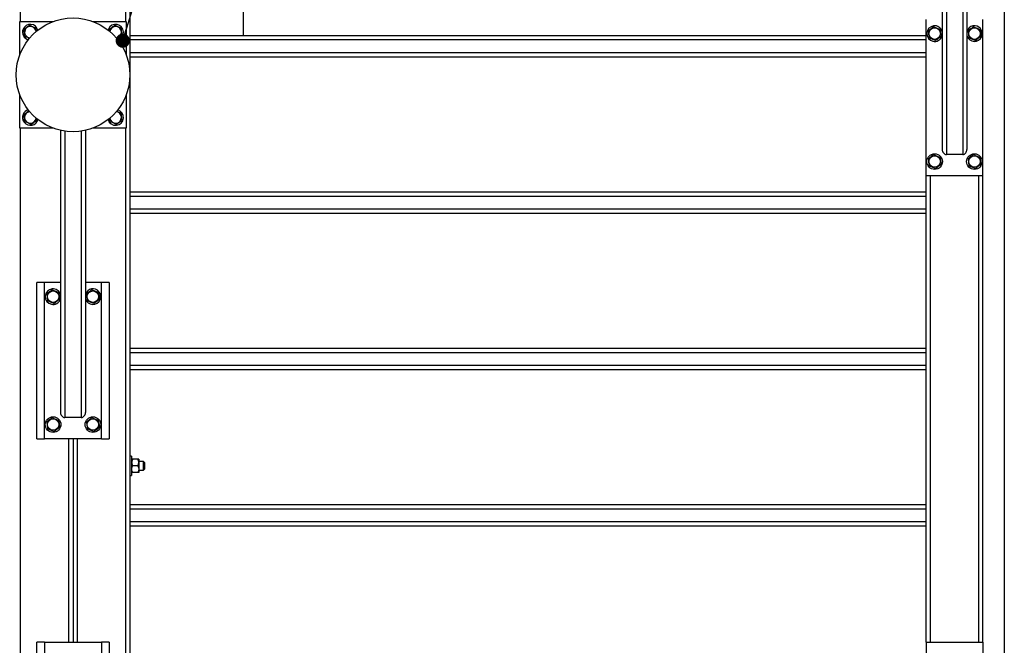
# Model space of a CAD drawing. Header units: millimetres. Extents: x 5 to 589, y 5 to 415.
# Tile 36 of 115: x 299 to 369, y 281 to 325. Entities that reach past the tile are written whole.
import ezdxf

# ---------------------------------------------------------------- set-up
doc = ezdxf.new("R2010")
doc.units = ezdxf.units.MM
doc.layers.add('NOTES', color=6, linetype='Continuous')
doc.layers.add('TRAIT-FORT', color=4, linetype='Continuous', lineweight=25)
doc.dimstyles.new('SLDDIMSTYLE3', dxfattribs={"dimtxt": 0.18, "dimasz": 1, "dimexe": 0, "dimexo": 0.0625, "dimgap": 0, "dimtad": 0, "dimtih": 1, "dimtoh": 1, "dimdec": 0, "dimrnd": 1e-09, "dimzin": 0, "dimdsep": 46, "dimtxsty": 'Standard', "dimblk1": 'DOT', "dimblk2": 'DOT', "dimsah": 1, "dimcen": 0.09, "dimadec": 0, "dimazin": 0, "dimtfac": 1, "dimtdec": 0, "dimtofl": 0, "dimtmove": 0, "dimatfit": 3, "dimldrblk": 'DOT', "dimfxl": 1, "dimfrac": 2, "dimtolj": 1, "dimtzin": 0, "dimarcsym": 0})

# ---------------------------------------------------------------- blocks, each defined once
blk = doc.blocks.new('_DOT')
at = {"color": 0, "linetype": 'ByBlock', "lineweight": -2}
blk.add_line((-0.5, 0), (-1, 0), dxfattribs=at)
at = {"color": 0, "linetype": 'ByBlock', "const_width": 0.5}
blk.add_lwpolyline([(-0.25, 0, 1), (0.25, 0, 1)], format="xyb", close=True, dxfattribs=at)

msp = doc.modelspace()

# ---------------------------------------------------------------- linework, layer by layer
at = {"layer": 'TRAIT-FORT', "color": 4, "linetype": 'Continuous', "lineweight": 25}
for p, q in [((299.32027, 324.80196), (299.32027, 391.30196)), ((306.72027, 391.30196), (306.72027, 324.80196)), ((307.02027, 337.55196), (307.02027, 257.55196)), ((315.02027, 323.80196), (315.02027, 337.55196)), ((368.52027, 337.61547), (368.52027, 257.48845)), ((364.14527, 335.64884), (364.14527, 315.80755)), ((364.44527, 335.5935), (364.44527, 315.45196)), ((365.59527, 335.5935), (365.59527, 315.45196)), ((365.89527, 335.64884), (365.89527, 315.80755)), ((299.27027, 322.4439), (299.27027, 324.80196)), ((299.27027, 324.80196), (301.62832, 324.80196)), ((304.41221, 324.80196), (306.77027, 324.80196)), ((306.77027, 324.80196), (306.77027, 322.4439)), ((363.02027, 313.95196), (363.02027, 324.95196)), ((367.02027, 313.95196), (367.02027, 324.95196)), ((305.51222, 324.26264), (305.48671, 324.18546)), ((363.02027, 323.80196), (307.02027, 323.80196)), ((363.02027, 323.50196), (307.02027, 323.50196)), ((364.12832, 323.74128), (364.14527, 323.78802)), ((363.02027, 322.60196), (307.02027, 322.60196)), ((363.02027, 322.30196), (307.02027, 322.30196)), ((299.27027, 317.30196), (299.27027, 319.66002)), ((306.77027, 319.66002), (306.77027, 317.30196)), ((300.47231, 317.86095), (300.45724, 317.98209)), ((301.62832, 317.30196), (299.27027, 317.30196)), ((299.32027, 259.30196), (299.32027, 317.30196)), ((306.77027, 317.30196), (304.41221, 317.30196)), ((306.72027, 317.30196), (306.72027, 259.30196)), ((302.14527, 317.14884), (302.14527, 297.30755)), ((302.44527, 317.0935), (302.44527, 296.95196)), ((303.59527, 317.0935), (303.59527, 296.95196)), ((303.89527, 317.14884), (303.89527, 297.30755)), ((365.59527, 315.45196), (364.44527, 315.45196)), ((367.02027, 313.95196), (363.02027, 313.95196)), ((363.02027, 281.15196), (363.02027, 313.95196)), ((363.32027, 281.15196), (363.32027, 313.95196)), ((366.72027, 281.15196), (366.72027, 313.95196)), ((367.02027, 281.15196), (367.02027, 313.95196)), ((363.02027, 312.80196), (307.02027, 312.80196)), ((363.02027, 312.50196), (307.02027, 312.50196)), ((363.02027, 311.60196), (307.02027, 311.60196)), ((363.02027, 311.30196), (307.02027, 311.30196)), ((300.47027, 295.45196), (300.47027, 306.45196)), ((301.02027, 306.45196), (300.47027, 306.45196)), ((302.14527, 306.45196), (301.02027, 306.45196)), ((301.02027, 295.45196), (301.02027, 306.45196)), ((305.02027, 306.45196), (303.89527, 306.45196)), ((305.02027, 295.45196), (305.02027, 306.45196)), ((305.57027, 306.45196), (305.02027, 306.45196)), ((305.57027, 306.45196), (305.57027, 295.45196)), ((302.12832, 305.24128), (302.14527, 305.28802)), ((363.02027, 301.80196), (307.02027, 301.80196)), ((363.02027, 301.50196), (307.02027, 301.50196)), ((363.02027, 300.60196), (307.02027, 300.60196)), ((363.02027, 300.30196), (307.02027, 300.30196)), ((303.59527, 296.95196), (302.44527, 296.95196)), ((300.47027, 295.45196), (301.02027, 295.45196)), ((305.02027, 295.45196), (301.02027, 295.45196)), ((302.72027, 281.15196), (302.72027, 295.45196)), ((303.02027, 295.45196), (303.02027, 281.15196)), ((303.32027, 295.45196), (303.32027, 281.15196)), ((305.02027, 295.45196), (305.57027, 295.45196)), ((307.14527, 294.22696), (307.02027, 294.22696)), ((307.14527, 294.22696), (307.14527, 293.48755)), ((307.57178, 294.02696), (307.21875, 294.02696)), ((307.64527, 294.02696), (307.64527, 293.78946)), ((307.97027, 293.85196), (307.64527, 293.85196)), ((307.64527, 293.78946), (307.64527, 293.31446)), ((308.04527, 293.77696), (307.97027, 293.85196)), ((307.97027, 293.55196), (307.97027, 293.85196)), ((308.04527, 293.77696), (308.04527, 293.55196)), ((307.14527, 293.48755), (307.14527, 292.87696)), ((307.57178, 293.55196), (307.21875, 293.55196)), ((307.57178, 293.07696), (307.21875, 293.07696)), ((307.64527, 293.31446), (307.64527, 293.07696)), ((307.64527, 293.25196), (307.97027, 293.25196)), ((307.97027, 293.25196), (307.97027, 293.55196)), ((307.97027, 293.25196), (308.04527, 293.32696)), ((308.04527, 293.55196), (308.04527, 293.32696)), ((307.02027, 292.87696), (307.14527, 292.87696)), ((363.02027, 290.80196), (307.02027, 290.80196)), ((363.02027, 290.50196), (307.02027, 290.50196)), ((363.02027, 289.60196), (307.02027, 289.60196)), ((363.02027, 289.30196), (307.02027, 289.30196)), ((300.47027, 270.15196), (300.47027, 281.15196)), ((301.02027, 281.15196), (300.47027, 281.15196)), ((301.02027, 281.15196), (301.02027, 270.15196)), ((301.02027, 281.15196), (305.02027, 281.15196)), ((305.02027, 281.15196), (305.02027, 270.15196)), ((305.57027, 281.15196), (305.02027, 281.15196)), ((305.57027, 281.15196), (305.57027, 270.15196)), ((363.02027, 281.15196), (363.02027, 270.15196)), ((363.02027, 281.15196), (367.02027, 281.15196)), ((367.02027, 281.15196), (367.02027, 270.15196))]:
    msp.add_line(p, q, dxfattribs=at)
for centre, radius in [((303.02027, 321.05196), 4), ((363.62027, 323.95196), 0.40375), ((366.42027, 323.95196), 0.40375), ((363.62027, 314.95196), 0.55), ((363.62027, 314.95196), 0.40375), ((366.42027, 314.95196), 0.55), ((366.42027, 314.95196), 0.40375), ((301.62027, 305.45196), 0.40375), ((304.42027, 305.45196), 0.40375), ((301.62027, 296.45196), 0.55), ((301.62027, 296.45196), 0.40375), ((304.42027, 296.45196), 0.55), ((304.42027, 296.45196), 0.40375)]:
    msp.add_circle(centre, radius, dxfattribs=at)
for centre, radius, start, end in [((300.02027, 324.05196), 0.55, 157.4773264, 255.6350202), ((300.02027, 324.05196), 0.55, 14.0380322, 157.4773264), ((300.02027, 324.05196), 0.40375, 5.8351341, 187.0937795), ((306.02027, 324.05196), 0.55, 284.3398918, 157.4773264), ((306.02027, 324.05196), 0.40375, 275.8334194, 174.1665758), ((363.62027, 323.95196), 0.55, 17.3414428, 337.4773264), ((366.42027, 323.95196), 0.55, 337.4773264, 162.6585572), ((300.02027, 324.05196), 0.40375, 187.0937795, 264.1648702), ((366.42027, 323.95196), 0.55, 197.3414428, 337.4773264), ((300.02027, 318.05196), 0.55, 105.4456145, 157.4773264), ((306.02027, 318.05196), 0.55, 195.4791665, 74.5208531), ((300.02027, 318.05196), 0.55, 157.4773264, 344.5543819), ((300.02027, 318.05196), 0.40375, 95.8681528, 187.0937795), ((300.02027, 318.05196), 0.40375, 187.0937795, 354.1318413), ((306.02027, 318.05196), 0.40375, 187.0937795, 86.0262486), ((301.62027, 305.45196), 0.55, 17.3414428, 337.4773264), ((304.42027, 305.45196), 0.55, 337.4773264, 162.6585572), ((304.42027, 305.45196), 0.55, 197.3414428, 337.4773264)]:
    msp.add_arc(centre, radius, start, end, dxfattribs=at)
for centre, start_param, end_param in [((364.44527, 315.80755), 4.71238898, 6.28318531), ((365.59527, 315.80755), 0, 1.57079633), ((302.44527, 297.30755), 4.71238898, 6.28318531), ((303.59527, 297.30755), 0, 1.57079633)]:
    msp.add_ellipse(centre, major_axis=(0, -0.35559), ratio=0.84366149, start_param=start_param, end_param=end_param, dxfattribs=at)
for points, knots in [([(299.95966, 324.53895), (299.92569, 324.51326), (299.857, 324.46133), (299.75523, 324.38438), (299.65795, 324.31082), (299.59831, 324.26573), (299.56822, 324.24297)], [0, 0, 0, 0, 0.26460494, 0.53494775, 0.76534313, 1, 1, 1, 1]), ([(299.62882, 323.75598), (299.62111, 323.81794), (299.60836, 323.92041), (299.58986, 324.06904), (299.57742, 324.16904), (299.57026, 324.22655), (299.56822, 324.24297)], [0, 0, 0, 0, 0.385549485, 0.637641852, 0.896546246, 1, 1, 1, 1]), ([(299.95966, 324.53895), (299.9989, 324.52237), (300.07822, 324.48886), (300.19574, 324.4392), (300.30808, 324.39173), (300.37696, 324.36262), (300.41171, 324.34794)], [0, 0, 0, 0, 0.26460494, 0.53494775, 0.76534313, 1, 1, 1, 1]), ([(300.44222, 324.10278), (300.43932, 324.12606), (300.43112, 324.19201), (300.42091, 324.27401), (300.41375, 324.33152), (300.41171, 324.34794)], [0, 0, 0, 0, 0.28038909, 0.79455009, 1, 1, 1, 1]), ([(305.95966, 324.53895), (305.92569, 324.51326), (305.857, 324.46133), (305.75523, 324.38438), (305.65795, 324.31082), (305.59831, 324.26573), (305.56822, 324.24297)], [0, 0, 0, 0, 0.26460494, 0.53494775, 0.76534313, 1, 1, 1, 1]), ([(305.58423, 324.1143), (305.58092, 324.14089), (305.57551, 324.18437), (305.57026, 324.22658), (305.56822, 324.24297)], [0, 0, 0, 0, 0.611535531, 1, 1, 1, 1]), ([(305.95966, 324.53895), (305.9989, 324.52237), (306.07822, 324.48886), (306.19574, 324.4392), (306.30808, 324.39173), (306.37696, 324.36262), (306.41171, 324.34794)], [0, 0, 0, 0, 0.26460494, 0.53494775, 0.76534313, 1, 1, 1, 1]), ([(306.47231, 323.86095), (306.4646, 323.92291), (306.45185, 324.02538), (306.43335, 324.17401), (306.42091, 324.27401), (306.41375, 324.33152), (306.41171, 324.34794)], [0, 0, 0, 0, 0.38554949, 0.63764185, 0.89654625, 1, 1, 1, 1]), ([(363.55966, 324.43895), (363.52569, 324.41326), (363.457, 324.36133), (363.35523, 324.28438), (363.25795, 324.21082), (363.19831, 324.16573), (363.16822, 324.14297)], [0, 0, 0, 0, 0.26460494, 0.53494775, 0.76534313, 1, 1, 1, 1]), ([(363.16822, 324.14297), (363.17593, 324.08101), (363.18868, 323.97854), (363.20718, 323.82991), (363.21962, 323.72991), (363.22678, 323.6724), (363.22882, 323.65598)], [0, 0, 0, 0, 0.38554949, 0.63764185, 0.89654625, 1, 1, 1, 1]), ([(363.55966, 324.43895), (363.5989, 324.42237), (363.67822, 324.38886), (363.79574, 324.3392), (363.90808, 324.29173), (363.97696, 324.26262), (364.01171, 324.24794)], [0, 0, 0, 0, 0.26460494, 0.53494775, 0.76534313, 1, 1, 1, 1]), ([(364.01171, 324.24794), (364.01942, 324.18598), (364.03217, 324.08351), (364.05067, 323.93488), (364.06311, 323.83488), (364.07027, 323.77737), (364.07231, 323.76095)], [0, 0, 0, 0, 0.385549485, 0.637641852, 0.896546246, 1, 1, 1, 1]), ([(366.35966, 324.43895), (366.32569, 324.41326), (366.257, 324.36133), (366.15523, 324.28438), (366.05795, 324.21082), (365.99831, 324.16573), (365.96822, 324.14297)], [0, 0, 0, 0, 0.26460494, 0.53494775, 0.76534313, 1, 1, 1, 1]), ([(365.96822, 324.14297), (365.97593, 324.08101), (365.98868, 323.97854), (366.00718, 323.82991), (366.01962, 323.72991), (366.02678, 323.6724), (366.02882, 323.65598)], [0, 0, 0, 0, 0.38554949, 0.63764185, 0.89654625, 1, 1, 1, 1]), ([(366.35966, 324.43895), (366.3989, 324.42237), (366.47822, 324.38886), (366.59574, 324.3392), (366.70808, 324.29173), (366.77696, 324.26262), (366.81171, 324.24794)], [0, 0, 0, 0, 0.26460494, 0.53494775, 0.76534313, 1, 1, 1, 1]), ([(366.81171, 324.24794), (366.81942, 324.18598), (366.83217, 324.08351), (366.85067, 323.93488), (366.86311, 323.83488), (366.87027, 323.77737), (366.87231, 323.76095)], [0, 0, 0, 0, 0.385549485, 0.637641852, 0.896546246, 1, 1, 1, 1]), ([(299.95558, 323.61791), (299.91667, 323.63435), (299.84265, 323.66563), (299.73241, 323.71221), (299.66356, 323.7413), (299.62882, 323.75598)], [0, 0, 0, 0, 0.354382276, 0.674233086, 1, 1, 1, 1]), ([(306.10841, 323.58579), (306.13328, 323.6046), (306.19289, 323.64967), (306.28532, 323.71956), (306.38258, 323.7931), (306.44222, 323.83819), (306.47231, 323.86095)], [0, 0, 0, 0, 0.20832869, 0.49935953, 0.74738596, 1, 1, 1, 1]), ([(363.68087, 323.46497), (363.64164, 323.48155), (363.56231, 323.51506), (363.44479, 323.56472), (363.33245, 323.61219), (363.26357, 323.6413), (363.22882, 323.65598)], [0, 0, 0, 0, 0.26460494, 0.53494775, 0.76534313, 1, 1, 1, 1]), ([(363.68087, 323.46497), (363.71484, 323.49066), (363.78353, 323.54259), (363.8853, 323.61954), (363.98258, 323.6931), (364.04222, 323.73819), (364.07231, 323.76095)], [0, 0, 0, 0, 0.26460494, 0.53494775, 0.76534313, 1, 1, 1, 1]), ([(366.48087, 323.46497), (366.44164, 323.48155), (366.36231, 323.51506), (366.24479, 323.56472), (366.13245, 323.61219), (366.06357, 323.6413), (366.02882, 323.65598)], [0, 0, 0, 0, 0.26460494, 0.53494775, 0.76534313, 1, 1, 1, 1]), ([(366.48087, 323.46497), (366.51484, 323.49066), (366.58353, 323.54259), (366.6853, 323.61954), (366.78258, 323.6931), (366.84222, 323.73819), (366.87231, 323.76095)], [0, 0, 0, 0, 0.26460494, 0.53494775, 0.76534313, 1, 1, 1, 1]), ([(299.93472, 318.5201), (299.90899, 318.50064), (299.84853, 318.45492), (299.75521, 318.38436), (299.65796, 318.31082), (299.59831, 318.26573), (299.56822, 318.24297)], [0, 0, 0, 0, 0.21401776, 0.50295721, 0.74920129, 1, 1, 1, 1]), ([(299.62882, 317.75598), (299.62111, 317.81794), (299.60836, 317.92041), (299.58986, 318.06904), (299.57742, 318.16904), (299.57026, 318.22655), (299.56822, 318.24297)], [0, 0, 0, 0, 0.385549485, 0.637641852, 0.896546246, 1, 1, 1, 1]), ([(300.08087, 317.56497), (300.11484, 317.59066), (300.18353, 317.64259), (300.2853, 317.71954), (300.38258, 317.7931), (300.44222, 317.83819), (300.47231, 317.86095)], [0, 0, 0, 0, 0.26460494, 0.53494775, 0.76534313, 1, 1, 1, 1]), ([(305.62882, 317.75598), (305.62112, 317.8179), (305.61127, 317.89704), (305.60115, 317.97831), (305.59895, 317.99599)], [0, 0, 0, 0, 0.782428, 1, 1, 1, 1]), ([(306.08016, 318.48803), (306.12067, 318.47092), (306.19628, 318.43897), (306.30812, 318.39171), (306.37697, 318.36262), (306.41171, 318.34794)], [0, 0, 0, 0, 0.363631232, 0.678899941, 1, 1, 1, 1]), ([(306.08087, 317.56497), (306.11484, 317.59066), (306.18353, 317.64259), (306.2853, 317.71954), (306.38258, 317.7931), (306.44222, 317.83819), (306.47231, 317.86095)], [0, 0, 0, 0, 0.26460494, 0.53494775, 0.76534313, 1, 1, 1, 1]), ([(306.47231, 317.86095), (306.4646, 317.92291), (306.45185, 318.02538), (306.43335, 318.17401), (306.42091, 318.27401), (306.41375, 318.33152), (306.41171, 318.34794)], [0, 0, 0, 0, 0.38554949, 0.63764185, 0.89654625, 1, 1, 1, 1]), ([(300.08087, 317.56497), (300.04164, 317.58155), (299.96231, 317.61506), (299.84479, 317.66472), (299.73245, 317.71219), (299.66357, 317.7413), (299.62882, 317.75598)], [0, 0, 0, 0, 0.26460494, 0.53494775, 0.76534313, 1, 1, 1, 1]), ([(306.08087, 317.56497), (306.04164, 317.58155), (305.96231, 317.61506), (305.84479, 317.66472), (305.73245, 317.71219), (305.66357, 317.7413), (305.62882, 317.75598)], [0, 0, 0, 0, 0.26460494, 0.53494775, 0.76534313, 1, 1, 1, 1]), ([(363.55966, 315.43895), (363.52569, 315.41326), (363.457, 315.36133), (363.35523, 315.28438), (363.25795, 315.21082), (363.19831, 315.16573), (363.16822, 315.14297)], [0, 0, 0, 0, 0.26460494, 0.53494775, 0.76534313, 1, 1, 1, 1]), ([(363.16822, 315.14297), (363.17593, 315.08101), (363.18868, 314.97854), (363.20718, 314.82991), (363.21962, 314.72991), (363.22678, 314.6724), (363.22882, 314.65598)], [0, 0, 0, 0, 0.38554949, 0.63764185, 0.89654625, 1, 1, 1, 1]), ([(363.55966, 315.43895), (363.5989, 315.42237), (363.67822, 315.38886), (363.79574, 315.3392), (363.90808, 315.29173), (363.97696, 315.26262), (364.01171, 315.24794)], [0, 0, 0, 0, 0.26460494, 0.53494775, 0.76534313, 1, 1, 1, 1]), ([(364.01171, 315.24794), (364.01942, 315.18598), (364.03217, 315.08351), (364.05067, 314.93488), (364.06311, 314.83488), (364.07027, 314.77737), (364.07231, 314.76095)], [0, 0, 0, 0, 0.385549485, 0.637641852, 0.896546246, 1, 1, 1, 1]), ([(366.35966, 315.43895), (366.32569, 315.41326), (366.257, 315.36133), (366.15523, 315.28438), (366.05795, 315.21082), (365.99831, 315.16573), (365.96822, 315.14297)], [0, 0, 0, 0, 0.26460494, 0.53494775, 0.76534313, 1, 1, 1, 1]), ([(365.96822, 315.14297), (365.97593, 315.08101), (365.98868, 314.97854), (366.00718, 314.82991), (366.01962, 314.72991), (366.02678, 314.6724), (366.02882, 314.65598)], [0, 0, 0, 0, 0.38554949, 0.63764185, 0.89654625, 1, 1, 1, 1]), ([(366.35966, 315.43895), (366.3989, 315.42237), (366.47822, 315.38886), (366.59574, 315.3392), (366.70808, 315.29173), (366.77696, 315.26262), (366.81171, 315.24794)], [0, 0, 0, 0, 0.26460494, 0.53494775, 0.76534313, 1, 1, 1, 1]), ([(366.81171, 315.24794), (366.81942, 315.18598), (366.83217, 315.08351), (366.85067, 314.93488), (366.86311, 314.83488), (366.87027, 314.77737), (366.87231, 314.76095)], [0, 0, 0, 0, 0.385549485, 0.637641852, 0.896546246, 1, 1, 1, 1]), ([(363.68087, 314.46497), (363.64164, 314.48155), (363.56231, 314.51506), (363.44479, 314.56472), (363.33245, 314.61219), (363.26357, 314.6413), (363.22882, 314.65598)], [0, 0, 0, 0, 0.26460494, 0.53494775, 0.76534313, 1, 1, 1, 1]), ([(363.68087, 314.46497), (363.71484, 314.49066), (363.78353, 314.54259), (363.8853, 314.61954), (363.98258, 314.6931), (364.04222, 314.73819), (364.07231, 314.76095)], [0, 0, 0, 0, 0.26460494, 0.53494775, 0.76534313, 1, 1, 1, 1]), ([(366.48087, 314.46497), (366.44164, 314.48155), (366.36231, 314.51506), (366.24479, 314.56472), (366.13245, 314.61219), (366.06357, 314.6413), (366.02882, 314.65598)], [0, 0, 0, 0, 0.26460494, 0.53494775, 0.76534313, 1, 1, 1, 1]), ([(366.48087, 314.46497), (366.51484, 314.49066), (366.58353, 314.54259), (366.6853, 314.61954), (366.78258, 314.6931), (366.84222, 314.73819), (366.87231, 314.76095)], [0, 0, 0, 0, 0.26460494, 0.53494775, 0.76534313, 1, 1, 1, 1]), ([(301.55966, 305.93895), (301.52569, 305.91326), (301.457, 305.86133), (301.35523, 305.78438), (301.25795, 305.71082), (301.19831, 305.66573), (301.16822, 305.64297)], [0, 0, 0, 0, 0.26460494, 0.53494775, 0.76534313, 1, 1, 1, 1]), ([(301.16822, 305.64297), (301.17593, 305.58101), (301.18868, 305.47854), (301.20718, 305.32991), (301.21962, 305.22991), (301.22678, 305.1724), (301.22882, 305.15598)], [0, 0, 0, 0, 0.38554949, 0.63764185, 0.89654625, 1, 1, 1, 1]), ([(301.55966, 305.93895), (301.5989, 305.92237), (301.67822, 305.88886), (301.79574, 305.8392), (301.90808, 305.79173), (301.97696, 305.76262), (302.01171, 305.74794)], [0, 0, 0, 0, 0.26460494, 0.53494775, 0.76534313, 1, 1, 1, 1]), ([(302.01171, 305.74794), (302.01942, 305.68598), (302.03217, 305.58351), (302.05067, 305.43488), (302.06311, 305.33488), (302.07027, 305.27737), (302.07231, 305.26095)], [0, 0, 0, 0, 0.385549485, 0.637641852, 0.896546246, 1, 1, 1, 1]), ([(304.35966, 305.93895), (304.32569, 305.91326), (304.257, 305.86133), (304.15523, 305.78438), (304.05795, 305.71082), (303.99831, 305.66573), (303.96822, 305.64297)], [0, 0, 0, 0, 0.26460494, 0.53494775, 0.76534313, 1, 1, 1, 1]), ([(303.96822, 305.64297), (303.97593, 305.58101), (303.98868, 305.47854), (304.00718, 305.32991), (304.01962, 305.22991), (304.02678, 305.1724), (304.02882, 305.15598)], [0, 0, 0, 0, 0.38554949, 0.63764185, 0.89654625, 1, 1, 1, 1]), ([(304.35966, 305.93895), (304.3989, 305.92237), (304.47822, 305.88886), (304.59574, 305.8392), (304.70808, 305.79173), (304.77696, 305.76262), (304.81171, 305.74794)], [0, 0, 0, 0, 0.26460494, 0.53494775, 0.76534313, 1, 1, 1, 1]), ([(304.81171, 305.74794), (304.81942, 305.68598), (304.83217, 305.58351), (304.85067, 305.43488), (304.86311, 305.33488), (304.87027, 305.27737), (304.87231, 305.26095)], [0, 0, 0, 0, 0.385549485, 0.637641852, 0.896546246, 1, 1, 1, 1]), ([(301.68087, 304.96497), (301.64164, 304.98155), (301.56231, 305.01506), (301.44479, 305.06472), (301.33245, 305.11219), (301.26357, 305.1413), (301.22882, 305.15598)], [0, 0, 0, 0, 0.26460494, 0.53494775, 0.76534313, 1, 1, 1, 1]), ([(301.68087, 304.96497), (301.71484, 304.99066), (301.78353, 305.04259), (301.8853, 305.11954), (301.98258, 305.1931), (302.04222, 305.23819), (302.07231, 305.26095)], [0, 0, 0, 0, 0.26460494, 0.53494775, 0.76534313, 1, 1, 1, 1]), ([(304.48087, 304.96497), (304.44164, 304.98155), (304.36231, 305.01506), (304.24479, 305.06472), (304.13245, 305.11219), (304.06357, 305.1413), (304.02882, 305.15598)], [0, 0, 0, 0, 0.26460494, 0.53494775, 0.76534313, 1, 1, 1, 1]), ([(304.48087, 304.96497), (304.51484, 304.99066), (304.58353, 305.04259), (304.6853, 305.11954), (304.78258, 305.1931), (304.84222, 305.23819), (304.87231, 305.26095)], [0, 0, 0, 0, 0.26460494, 0.53494775, 0.76534313, 1, 1, 1, 1]), ([(301.55966, 296.93895), (301.52569, 296.91326), (301.457, 296.86133), (301.35523, 296.78438), (301.25795, 296.71082), (301.19831, 296.66573), (301.16822, 296.64297)], [0, 0, 0, 0, 0.26460494, 0.53494775, 0.76534313, 1, 1, 1, 1]), ([(301.16822, 296.64297), (301.17593, 296.58101), (301.18868, 296.47854), (301.20718, 296.32991), (301.21962, 296.22991), (301.22678, 296.1724), (301.22882, 296.15598)], [0, 0, 0, 0, 0.38554949, 0.63764185, 0.89654625, 1, 1, 1, 1]), ([(301.55966, 296.93895), (301.5989, 296.92237), (301.67822, 296.88886), (301.79574, 296.8392), (301.90808, 296.79173), (301.97696, 296.76262), (302.01171, 296.74794)], [0, 0, 0, 0, 0.26460494, 0.53494775, 0.76534313, 1, 1, 1, 1]), ([(302.01171, 296.74794), (302.01942, 296.68598), (302.03217, 296.58351), (302.05067, 296.43488), (302.06311, 296.33488), (302.07027, 296.27737), (302.07231, 296.26095)], [0, 0, 0, 0, 0.385549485, 0.637641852, 0.896546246, 1, 1, 1, 1]), ([(304.35966, 296.93895), (304.32569, 296.91326), (304.257, 296.86133), (304.15523, 296.78438), (304.05795, 296.71082), (303.99831, 296.66573), (303.96822, 296.64297)], [0, 0, 0, 0, 0.26460494, 0.53494775, 0.76534313, 1, 1, 1, 1]), ([(303.96822, 296.64297), (303.97593, 296.58101), (303.98868, 296.47854), (304.00718, 296.32991), (304.01962, 296.22991), (304.02678, 296.1724), (304.02882, 296.15598)], [0, 0, 0, 0, 0.38554949, 0.63764185, 0.89654625, 1, 1, 1, 1]), ([(304.35966, 296.93895), (304.3989, 296.92237), (304.47822, 296.88886), (304.59574, 296.8392), (304.70808, 296.79173), (304.77696, 296.76262), (304.81171, 296.74794)], [0, 0, 0, 0, 0.26460494, 0.53494775, 0.76534313, 1, 1, 1, 1]), ([(304.81171, 296.74794), (304.81942, 296.68598), (304.83217, 296.58351), (304.85067, 296.43488), (304.86311, 296.33488), (304.87027, 296.27737), (304.87231, 296.26095)], [0, 0, 0, 0, 0.385549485, 0.637641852, 0.896546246, 1, 1, 1, 1]), ([(301.68087, 295.96497), (301.64164, 295.98155), (301.56231, 296.01506), (301.44479, 296.06472), (301.33245, 296.11219), (301.26357, 296.1413), (301.22882, 296.15598)], [0, 0, 0, 0, 0.26460494, 0.53494775, 0.76534313, 1, 1, 1, 1]), ([(301.68087, 295.96497), (301.71484, 295.99066), (301.78353, 296.04259), (301.8853, 296.11954), (301.98258, 296.1931), (302.04222, 296.23819), (302.07231, 296.26095)], [0, 0, 0, 0, 0.26460494, 0.53494775, 0.76534313, 1, 1, 1, 1]), ([(304.48087, 295.96497), (304.44164, 295.98155), (304.36231, 296.01506), (304.24479, 296.06472), (304.13245, 296.11219), (304.06357, 296.1413), (304.02882, 296.15598)], [0, 0, 0, 0, 0.26460494, 0.53494775, 0.76534313, 1, 1, 1, 1]), ([(304.48087, 295.96497), (304.51484, 295.99066), (304.58353, 296.04259), (304.6853, 296.11954), (304.78258, 296.1931), (304.84222, 296.23819), (304.87231, 296.26095)], [0, 0, 0, 0, 0.26460494, 0.53494775, 0.76534313, 1, 1, 1, 1]), ([(307.21875, 294.02696), (307.20986, 294.01088), (307.19205, 293.97863), (307.17036, 293.92778), (307.15409, 293.87462), (307.14624, 293.82798), (307.14552, 293.79941), (307.14527, 293.78946)], [0, 0, 0, 0, 0.21551689, 0.43222603, 0.65445729, 0.87968778, 1, 1, 1, 1]), ([(307.21875, 294.02696), (307.21108, 294.02696), (307.19572, 294.02696), (307.17224, 294.02696), (307.15038, 294.02696), (307.14698, 294.02696), (307.14527, 294.02696)], [0, 0, 0, 0, 0.18493389, 0.37057618, 0.68107849, 1, 1, 1, 1]), ([(307.14527, 293.78946), (307.14631, 293.76881), (307.14843, 293.72707), (307.16481, 293.66633), (307.18819, 293.60759), (307.20853, 293.57056), (307.21875, 293.55196)], [0, 0, 0, 0, 0.24957627, 0.50436073, 0.75104521, 1, 1, 1, 1]), ([(307.64527, 293.78946), (307.64422, 293.81011), (307.6421, 293.85185), (307.62572, 293.91259), (307.60234, 293.97133), (307.582, 294.00836), (307.57178, 294.02696)], [0, 0, 0, 0, 0.24957627, 0.50436073, 0.75104521, 1, 1, 1, 1]), ([(307.64527, 294.02696), (307.64364, 294.02696), (307.64033, 294.02696), (307.61862, 294.02696), (307.59484, 294.02696), (307.57948, 294.02696), (307.57178, 294.02696)], [0, 0, 0, 0, 0.30993156, 0.62942678, 0.81430839, 1, 1, 1, 1]), ([(307.57178, 293.55196), (307.58067, 293.56804), (307.59848, 293.60029), (307.62018, 293.65114), (307.63644, 293.7043), (307.64429, 293.75094), (307.64501, 293.77951), (307.64527, 293.78946)], [0, 0, 0, 0, 0.21551689, 0.43222603, 0.65445729, 0.87968778, 1, 1, 1, 1]), ([(307.14527, 293.31446), (307.14631, 293.33511), (307.14843, 293.37685), (307.16481, 293.43759), (307.18819, 293.49633), (307.20853, 293.53336), (307.21875, 293.55196)], [0, 0, 0, 0, 0.24957627, 0.50436073, 0.75104521, 1, 1, 1, 1]), ([(307.21875, 293.07696), (307.20986, 293.09304), (307.19205, 293.12529), (307.17036, 293.17614), (307.15409, 293.2293), (307.14624, 293.27594), (307.14552, 293.30451), (307.14527, 293.31446)], [0, 0, 0, 0, 0.21551689, 0.43222603, 0.65445729, 0.87968778, 1, 1, 1, 1]), ([(307.21875, 293.07696), (307.21108, 293.07696), (307.19572, 293.07696), (307.17224, 293.07696), (307.15038, 293.07696), (307.14698, 293.07696), (307.14527, 293.07696)], [0, 0, 0, 0, 0.18493389, 0.37057618, 0.68107849, 1, 1, 1, 1]), ([(307.57178, 293.55196), (307.58067, 293.53588), (307.59848, 293.50363), (307.62018, 293.45278), (307.63644, 293.39962), (307.64429, 293.35298), (307.64501, 293.32441), (307.64527, 293.31446)], [0, 0, 0, 0, 0.21551689, 0.43222603, 0.65445729, 0.87968778, 1, 1, 1, 1]), ([(307.64527, 293.31446), (307.64422, 293.29381), (307.6421, 293.25207), (307.62572, 293.19133), (307.60234, 293.13259), (307.582, 293.09556), (307.57178, 293.07696)], [0, 0, 0, 0, 0.24957627, 0.50436073, 0.75104521, 1, 1, 1, 1]), ([(307.64527, 293.07696), (307.64364, 293.07696), (307.64033, 293.07696), (307.61862, 293.07696), (307.59484, 293.07696), (307.57948, 293.07696), (307.57178, 293.07696)], [0, 0, 0, 0, 0.30993156, 0.62942678, 0.81430839, 1, 1, 1, 1])]:
    msp.add_open_spline(points, degree=3, knots=knots, dxfattribs=at)

# ---------------------------------------------------------------- leaders
at = {"layer": 'NOTES', "color": 211}
msp.add_leader([(306.51841, 323.45405), (330.50314, 401.07725)], dimstyle='SLDDIMSTYLE3', dxfattribs=at)

doc.saveas('drawing.dxf')
